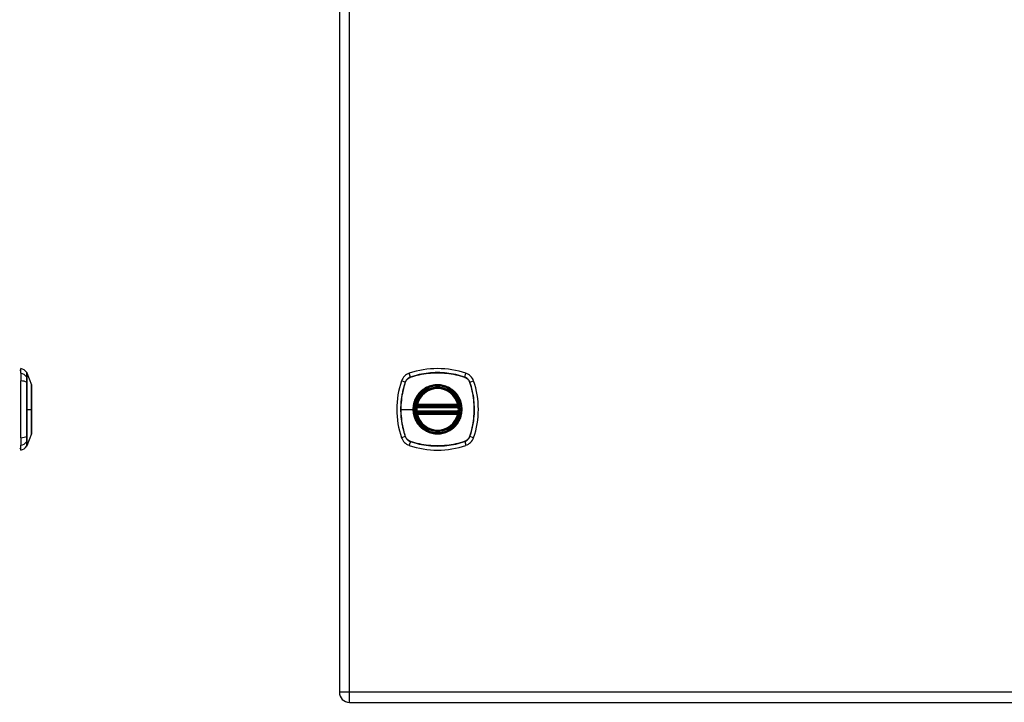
# Model space of a CAD drawing. Header units: inches. Extents: x 4 to 114, y 7 to 60.
# Tile 77 of 96: x 34 to 48, y 24 to 34. Entities that reach past the tile are written whole.
import ezdxf

# ---------------------------------------------------------------- set-up
doc = ezdxf.new("R2010")
doc.units = ezdxf.units.IN
doc.header["$MEASUREMENT"] = 0
doc.layers.add('Visible Edges(ANSI)', color=7, linetype='Continuous', lineweight=25)
doc.layers.add('Visible Tangent Edges(ANSI)', color=7, linetype='Continuous', lineweight=25)

msp = doc.modelspace()

# ---------------------------------------------------------------- linework, layer by layer
at = {"layer": 'Visible Edges(ANSI)'}
for p, q in [((38.327, 43.427), (38.327, 23.916)), ((33.708, 28.543), (33.708, 28.611)), ((33.708, 28.543), (33.708, 28.432)), ((33.708, 27.609), (33.708, 28.432)), ((33.795, 28.551), (33.862, 28.377)), ((39.454, 28.06), (40.047, 28.06)), ((39.458, 28.08), (40.043, 28.08)), ((40.047, 27.981), (39.454, 27.981)), ((40.043, 27.961), (39.458, 27.961)), ((33.708, 27.609), (33.708, 27.498)), ((33.862, 27.664), (33.795, 27.49)), ((33.708, 27.43), (33.708, 27.498)), ((38.473, 23.77), (62.099, 23.77))]:
    msp.add_line(p, q, dxfattribs=at)
at = {"layer": 'Visible Edges(ANSI)', "flags": 128}
for points in [[(33.863, 27.665), (33.863, 27.666), (33.863, 27.667), (33.863, 27.669), (33.863, 27.672), (33.863, 27.676), (33.863, 27.681), (33.863, 27.686), (33.863, 27.692), (33.863, 27.699), (33.863, 27.707), (33.863, 27.716), (33.863, 27.725), (33.863, 27.735), (33.863, 27.746), (33.863, 27.757), (33.863, 27.769), (33.863, 27.782), (33.863, 27.795), (33.863, 27.809), (33.863, 27.823), (33.863, 27.838), (33.863, 27.853), (33.863, 27.868), (33.863, 27.884), (33.863, 27.901), (33.863, 27.917), (33.863, 27.934), (33.863, 27.951), (33.863, 27.968), (33.863, 27.985), (33.863, 28.003), (33.863, 28.02), (33.863, 28.038), (33.863, 28.055), (33.863, 28.072), (33.863, 28.09), (33.863, 28.107), (33.863, 28.123), (33.863, 28.14), (33.863, 28.156), (33.863, 28.172), (33.863, 28.188), (33.863, 28.203), (33.863, 28.218), (33.863, 28.232), (33.863, 28.246), (33.863, 28.259), (33.863, 28.272), (33.863, 28.284), (33.863, 28.295), (33.863, 28.306), (33.863, 28.316), (33.863, 28.325), (33.863, 28.334), (33.863, 28.341), (33.863, 28.349), (33.863, 28.355), (33.863, 28.36), (33.863, 28.365), (33.863, 28.369), (33.863, 28.372), (33.863, 28.374), (33.863, 28.375), (33.863, 28.376)], [(39.442, 28.074), (39.442, 28.074), (39.442, 28.073), (39.442, 28.073), (39.442, 28.073), (39.442, 28.072), (39.442, 28.072), (39.442, 28.071), (39.442, 28.07), (39.441, 28.069), (39.441, 28.069), (39.441, 28.067), (39.441, 28.066), (39.441, 28.065), (39.441, 28.064), (39.44, 28.063), (39.44, 28.061), (39.44, 28.06), (39.44, 28.058), (39.44, 28.057), (39.439, 28.055), (39.439, 28.054), (39.439, 28.052), (39.439, 28.051), (39.439, 28.049)], [(39.439, 27.992), (39.439, 27.99), (39.439, 27.989), (39.439, 27.987), (39.439, 27.985), (39.44, 27.984), (39.44, 27.982), (39.44, 27.981), (39.44, 27.98), (39.44, 27.978), (39.441, 27.977), (39.441, 27.976), (39.441, 27.974), (39.441, 27.973), (39.441, 27.972), (39.441, 27.971), (39.442, 27.971), (39.442, 27.97), (39.442, 27.969), (39.442, 27.969), (39.442, 27.968), (39.442, 27.968), (39.442, 27.967), (39.442, 27.967), (39.442, 27.967)], [(40.062, 28.049), (40.062, 28.051), (40.062, 28.052), (40.062, 28.054), (40.062, 28.055), (40.061, 28.057), (40.061, 28.058), (40.061, 28.06), (40.061, 28.061), (40.061, 28.063), (40.06, 28.064), (40.06, 28.065), (40.06, 28.066), (40.06, 28.067), (40.06, 28.069), (40.06, 28.069), (40.06, 28.07), (40.059, 28.071), (40.059, 28.072), (40.059, 28.072), (40.059, 28.073), (40.059, 28.073), (40.059, 28.073), (40.059, 28.074), (40.059, 28.074)], [(40.059, 27.967), (40.059, 27.967), (40.059, 27.967), (40.059, 27.968), (40.059, 27.968), (40.059, 27.969), (40.059, 27.969), (40.059, 27.97), (40.06, 27.971), (40.06, 27.971), (40.06, 27.972), (40.06, 27.973), (40.06, 27.974), (40.06, 27.976), (40.06, 27.977), (40.061, 27.978), (40.061, 27.98), (40.061, 27.981), (40.061, 27.982), (40.061, 27.984), (40.062, 27.985), (40.062, 27.987), (40.062, 27.989), (40.062, 27.99), (40.062, 27.992)]]:
    msp.add_lwpolyline(points, dxfattribs=at)
at = {"layer": 'Visible Edges(ANSI)'}
for radius in [0.32, 0.315]:
    msp.add_circle((39.751, 28.02), radius, dxfattribs=at)
for centre, radius, start, end in [((33.716, 28.552), 0.0394, 101.537, 126.8699), ((33.691, 28.494), 0.118, 29.7291, 82.0587), ((39.751, 27.331), 1.28, 71.2278, 108.7722), ((33.785, 28.548), 0.00984, 21.2505, 29.7291), ((40.439, 28.02), 1.28, 161.2278, 198.7722), ((39.396, 28.375), 0.177, 108.7722, 161.2278), ((40.105, 28.375), 0.177, 18.7722, 71.2278), ((39.062, 28.02), 1.28, 341.2278, 18.7722), ((33.858, 28.376), 0.00492, 0.2088, 21.2505), ((39.751, 28.02), 0.313, 13.6344, 166.3656), ((39.751, 28.02), 0.313, 174.7499, 185.2501), ((39.751, 28.02), 0.313, 166.3656, 170.216), ((39.454, 28.072), 0.0118, 170.216, 270), ((39.458, 28.091), 0.0118, 166.3656, 270), ((40.043, 28.091), 0.0118, 270, 13.6344), ((40.047, 28.072), 0.0118, 270, 9.784), ((39.751, 28.02), 0.313, 9.784, 13.6344), ((39.751, 28.02), 0.313, 354.7499, 5.2501), ((39.454, 27.969), 0.0118, 90, 189.784), ((39.751, 28.02), 0.313, 189.784, 193.6344), ((39.458, 27.949), 0.0118, 90, 193.6344), ((39.751, 28.02), 0.313, 193.6344, 346.3656), ((40.043, 27.949), 0.0118, 346.3656, 90), ((40.047, 27.969), 0.0118, 350.216, 90), ((39.751, 28.02), 0.313, 346.3656, 350.216), ((33.858, 27.665), 0.00492, 338.7495, 359.7912), ((39.396, 27.666), 0.177, 198.7722, 251.2278), ((40.105, 27.666), 0.177, 288.7722, 341.2278), ((33.716, 27.489), 0.0394, 233.1301, 258.463), ((33.691, 27.547), 0.118, 277.9413, 330.2709), ((33.785, 27.493), 0.00984, 330.2709, 338.7495), ((39.751, 28.709), 1.28, 251.2278, 288.7722), ((38.473, 23.916), 0.146, 180, 270)]:
    msp.add_arc(centre, radius, start, end, dxfattribs=at)
at = {"layer": 'Visible Tangent Edges(ANSI)'}
for p, q in [((38.473, 23.916), (38.473, 43.427)), ((33.795, 28.486), (33.795, 28.486)), ((33.795, 28.412), (33.795, 28.413)), ((39.283, 28.414), (39.228, 28.432)), ((39.285, 28.412), (39.285, 28.413)), ((39.357, 28.488), (39.339, 28.543)), ((39.358, 28.486), (39.359, 28.486)), ((40.142, 28.486), (40.143, 28.486)), ((40.144, 28.488), (40.162, 28.543)), ((40.216, 28.413), (40.216, 28.412)), ((40.218, 28.414), (40.273, 28.432)), ((33.795, 28.02), (33.862, 28.02)), ((33.863, 28.02), (33.862, 28.02)), ((39.22, 28.02), (39.394, 28.02)), ((39.398, 28.02), (39.394, 28.02)), ((39.451, 28.048), (39.439, 28.049)), ((39.451, 27.993), (39.439, 27.992)), ((39.448, 28.073), (39.442, 28.074)), ((39.446, 28.094), (39.458, 28.091)), ((39.451, 28.048), (40.05, 28.048)), ((40.05, 27.993), (39.451, 27.993)), ((39.454, 28.06), (39.454, 28.07)), ((39.458, 28.08), (39.458, 28.091)), ((40.043, 28.091), (39.458, 28.091)), ((39.458, 28.07), (39.458, 28.08)), ((39.458, 28.07), (40.043, 28.07)), ((40.043, 28.091), (40.055, 28.094)), ((40.043, 28.091), (40.043, 28.08)), ((40.043, 28.08), (40.043, 28.07)), ((40.047, 28.07), (40.047, 28.06)), ((40.062, 28.049), (40.05, 28.048)), ((40.062, 27.992), (40.05, 27.993)), ((40.059, 28.074), (40.053, 28.073)), ((39.442, 27.967), (39.448, 27.968)), ((39.458, 27.949), (39.446, 27.947)), ((39.454, 27.971), (39.454, 27.981)), ((39.458, 27.961), (39.458, 27.971)), ((40.043, 27.971), (39.458, 27.971)), ((39.458, 27.949), (39.458, 27.961)), ((39.458, 27.949), (40.043, 27.949)), ((40.043, 27.971), (40.043, 27.961)), ((40.043, 27.961), (40.043, 27.949)), ((40.055, 27.947), (40.043, 27.949)), ((40.047, 27.981), (40.047, 27.971)), ((40.053, 27.968), (40.059, 27.967)), ((33.795, 27.628), (33.795, 27.628)), ((33.795, 27.555), (33.795, 27.555)), ((39.283, 27.627), (39.228, 27.609)), ((39.285, 27.628), (39.285, 27.628)), ((39.359, 27.555), (39.358, 27.555)), ((40.143, 27.555), (40.142, 27.555)), ((40.216, 27.628), (40.216, 27.628)), ((40.273, 27.609), (40.218, 27.627)), ((39.357, 27.553), (39.339, 27.498)), ((40.144, 27.553), (40.162, 27.498)), ((38.473, 23.916), (38.327, 23.916)), ((38.473, 23.77), (38.473, 23.916)), ((62.099, 23.916), (38.473, 23.916))]:
    msp.add_line(p, q, dxfattribs=at)
at = {"layer": 'Visible Tangent Edges(ANSI)', "flags": 128}
for points in [[(33.794, 28.553), (33.794, 28.552), (33.794, 28.552), (33.794, 28.552), (33.794, 28.551), (33.794, 28.55), (33.794, 28.549), (33.794, 28.547), (33.794, 28.545), (33.794, 28.543), (33.794, 28.541), (33.794, 28.539), (33.794, 28.536), (33.794, 28.534), (33.794, 28.53), (33.794, 28.527), (33.794, 28.524), (33.794, 28.52), (33.794, 28.516), (33.794, 28.512), (33.794, 28.508), (33.794, 28.503), (33.794, 28.498), (33.794, 28.493), (33.794, 28.488)], [(33.794, 28.488), (33.794, 28.486), (33.794, 28.485), (33.794, 28.483), (33.794, 28.481), (33.794, 28.479), (33.794, 28.476), (33.794, 28.474), (33.794, 28.471), (33.794, 28.469), (33.794, 28.466), (33.794, 28.463), (33.794, 28.46), (33.794, 28.456), (33.794, 28.453), (33.794, 28.449), (33.794, 28.446), (33.794, 28.442), (33.794, 28.438), (33.794, 28.434), (33.794, 28.43), (33.794, 28.426), (33.794, 28.422), (33.794, 28.418), (33.794, 28.414)], [(33.794, 28.414), (33.794, 28.382), (33.794, 28.35), (33.794, 28.318), (33.794, 28.285), (33.794, 28.252), (33.794, 28.219), (33.794, 28.186), (33.794, 28.153), (33.794, 28.12), (33.794, 28.087), (33.794, 28.053), (33.794, 28.02), (33.794, 27.987), (33.794, 27.953), (33.794, 27.92), (33.794, 27.887), (33.794, 27.854), (33.794, 27.821), (33.794, 27.788), (33.794, 27.755), (33.794, 27.723), (33.794, 27.691), (33.794, 27.659), (33.794, 27.627)], [(33.795, 28.486), (33.795, 28.491), (33.795, 28.496), (33.795, 28.501), (33.795, 28.506), (33.795, 28.51), (33.795, 28.514), (33.795, 28.518), (33.795, 28.522), (33.795, 28.526), (33.795, 28.529), (33.795, 28.532), (33.795, 28.535), (33.795, 28.537), (33.795, 28.54), (33.795, 28.542), (33.795, 28.544), (33.795, 28.546), (33.795, 28.547), (33.795, 28.548), (33.795, 28.549), (33.795, 28.55), (33.795, 28.551), (33.795, 28.551), (33.795, 28.551)], [(33.795, 28.413), (33.795, 28.417), (33.795, 28.421), (33.795, 28.425), (33.795, 28.429), (33.795, 28.433), (33.795, 28.437), (33.795, 28.441), (33.795, 28.444), (33.795, 28.448), (33.795, 28.451), (33.795, 28.455), (33.795, 28.458), (33.795, 28.461), (33.795, 28.464), (33.795, 28.467), (33.795, 28.469), (33.795, 28.472), (33.795, 28.474), (33.795, 28.477), (33.795, 28.479), (33.795, 28.481), (33.795, 28.483), (33.795, 28.484), (33.795, 28.486)], [(33.795, 28.02), (33.795, 28.037), (33.795, 28.054), (33.795, 28.07), (33.795, 28.087), (33.795, 28.103), (33.795, 28.12), (33.795, 28.137), (33.795, 28.153), (33.795, 28.17), (33.795, 28.186), (33.795, 28.203), (33.795, 28.219), (33.795, 28.236), (33.795, 28.252), (33.795, 28.268), (33.795, 28.285), (33.795, 28.301), (33.795, 28.317), (33.795, 28.333), (33.795, 28.349), (33.795, 28.365), (33.795, 28.381), (33.795, 28.397), (33.795, 28.412)], [(39.283, 28.414), (39.273, 28.382), (39.263, 28.35), (39.255, 28.318), (39.247, 28.285), (39.24, 28.252), (39.235, 28.219), (39.23, 28.186), (39.226, 28.153), (39.222, 28.12), (39.22, 28.087), (39.219, 28.053), (39.218, 28.02), (39.219, 27.987), (39.22, 27.953), (39.222, 27.92), (39.226, 27.887), (39.23, 27.854), (39.235, 27.821), (39.241, 27.788), (39.247, 27.755), (39.255, 27.723), (39.263, 27.691), (39.273, 27.659), (39.283, 27.627)], [(39.22, 28.02), (39.22, 28.037), (39.22, 28.054), (39.221, 28.07), (39.222, 28.087), (39.223, 28.103), (39.224, 28.12), (39.225, 28.137), (39.227, 28.153), (39.229, 28.17), (39.231, 28.186), (39.233, 28.203), (39.236, 28.219), (39.239, 28.236), (39.242, 28.252), (39.245, 28.268), (39.249, 28.285), (39.253, 28.301), (39.257, 28.317), (39.261, 28.333), (39.265, 28.349), (39.27, 28.365), (39.275, 28.381), (39.28, 28.397), (39.285, 28.412)], [(39.357, 28.488), (39.353, 28.486), (39.349, 28.485), (39.345, 28.483), (39.341, 28.481), (39.337, 28.479), (39.333, 28.476), (39.329, 28.474), (39.325, 28.471), (39.322, 28.469), (39.318, 28.466), (39.315, 28.463), (39.311, 28.46), (39.308, 28.456), (39.305, 28.453), (39.302, 28.449), (39.3, 28.446), (39.297, 28.442), (39.295, 28.438), (39.292, 28.434), (39.29, 28.43), (39.288, 28.426), (39.286, 28.422), (39.284, 28.418), (39.283, 28.414)], [(39.285, 28.413), (39.287, 28.417), (39.288, 28.421), (39.29, 28.425), (39.292, 28.429), (39.294, 28.433), (39.297, 28.437), (39.299, 28.441), (39.302, 28.444), (39.304, 28.448), (39.307, 28.451), (39.31, 28.455), (39.313, 28.458), (39.316, 28.461), (39.32, 28.464), (39.323, 28.467), (39.327, 28.469), (39.33, 28.472), (39.334, 28.474), (39.338, 28.477), (39.342, 28.479), (39.346, 28.481), (39.35, 28.483), (39.354, 28.484), (39.358, 28.486)], [(40.144, 28.488), (40.112, 28.498), (40.08, 28.508), (40.048, 28.516), (40.015, 28.524), (39.982, 28.531), (39.949, 28.536), (39.916, 28.541), (39.883, 28.545), (39.85, 28.549), (39.816, 28.551), (39.783, 28.552), (39.75, 28.553), (39.717, 28.552), (39.683, 28.551), (39.65, 28.548), (39.617, 28.545), (39.584, 28.541), (39.551, 28.536), (39.518, 28.53), (39.486, 28.524), (39.453, 28.516), (39.421, 28.508), (39.389, 28.498), (39.357, 28.488)], [(39.359, 28.486), (39.39, 28.496), (39.422, 28.506), (39.454, 28.514), (39.486, 28.522), (39.519, 28.529), (39.551, 28.535), (39.584, 28.54), (39.617, 28.544), (39.65, 28.547), (39.683, 28.549), (39.717, 28.551), (39.75, 28.551), (39.783, 28.551), (39.816, 28.549), (39.85, 28.547), (39.883, 28.544), (39.916, 28.54), (39.949, 28.535), (39.982, 28.529), (40.014, 28.522), (40.047, 28.514), (40.079, 28.506), (40.111, 28.496), (40.142, 28.486)], [(40.143, 28.486), (40.147, 28.484), (40.151, 28.483), (40.155, 28.481), (40.159, 28.479), (40.163, 28.477), (40.167, 28.474), (40.171, 28.472), (40.174, 28.469), (40.178, 28.467), (40.181, 28.464), (40.185, 28.461), (40.188, 28.458), (40.191, 28.455), (40.194, 28.451), (40.197, 28.448), (40.199, 28.444), (40.202, 28.441), (40.204, 28.437), (40.207, 28.433), (40.209, 28.429), (40.211, 28.425), (40.213, 28.421), (40.214, 28.417), (40.216, 28.413)], [(40.218, 28.414), (40.217, 28.418), (40.215, 28.422), (40.213, 28.426), (40.211, 28.43), (40.209, 28.434), (40.207, 28.438), (40.204, 28.442), (40.201, 28.446), (40.199, 28.449), (40.196, 28.453), (40.193, 28.456), (40.19, 28.46), (40.186, 28.463), (40.183, 28.466), (40.179, 28.469), (40.176, 28.471), (40.172, 28.474), (40.168, 28.476), (40.164, 28.479), (40.16, 28.481), (40.156, 28.483), (40.152, 28.485), (40.148, 28.486), (40.144, 28.488)], [(40.216, 28.412), (40.226, 28.381), (40.236, 28.349), (40.244, 28.317), (40.252, 28.285), (40.259, 28.252), (40.265, 28.22), (40.27, 28.187), (40.274, 28.154), (40.277, 28.121), (40.279, 28.088), (40.281, 28.054), (40.281, 28.021), (40.281, 27.988), (40.28, 27.955), (40.277, 27.921), (40.274, 27.888), (40.27, 27.855), (40.265, 27.822), (40.259, 27.789), (40.252, 27.757), (40.245, 27.724), (40.236, 27.692), (40.226, 27.66), (40.216, 27.628)], [(40.218, 27.627), (40.228, 27.659), (40.238, 27.691), (40.246, 27.723), (40.254, 27.756), (40.261, 27.789), (40.266, 27.822), (40.271, 27.855), (40.276, 27.888), (40.279, 27.921), (40.281, 27.955), (40.282, 27.988), (40.283, 28.021), (40.282, 28.054), (40.281, 28.088), (40.279, 28.121), (40.275, 28.154), (40.271, 28.187), (40.266, 28.22), (40.261, 28.253), (40.254, 28.285), (40.246, 28.318), (40.238, 28.35), (40.228, 28.382), (40.218, 28.414)], [(33.862, 28.377), (33.862, 28.377), (33.862, 28.377), (33.862, 28.376), (33.862, 28.375), (33.862, 28.374), (33.862, 28.372), (33.862, 28.37), (33.862, 28.368), (33.862, 28.365), (33.862, 28.362), (33.862, 28.359), (33.862, 28.356), (33.862, 28.352), (33.862, 28.348), (33.862, 28.344), (33.862, 28.34), (33.862, 28.335), (33.862, 28.33), (33.862, 28.325), (33.862, 28.319), (33.863, 28.314), (33.863, 28.308), (33.863, 28.301), (33.863, 28.295)], [(33.863, 28.295), (33.863, 28.293), (33.863, 28.291), (33.863, 28.29), (33.863, 28.288), (33.863, 28.286), (33.863, 28.284), (33.863, 28.282), (33.863, 28.28), (33.863, 28.278), (33.863, 28.277), (33.863, 28.275), (33.863, 28.273), (33.863, 28.271), (33.863, 28.269), (33.863, 28.267), (33.863, 28.265), (33.863, 28.263), (33.863, 28.261), (33.863, 28.259), (33.863, 28.256), (33.863, 28.254), (33.863, 28.252), (33.863, 28.25), (33.863, 28.248)], [(39.398, 28.02), (39.407, 28.099), (39.433, 28.173), (39.475, 28.24), (39.531, 28.296), (39.598, 28.338), (39.672, 28.364), (39.751, 28.373), (39.829, 28.364), (39.904, 28.338), (39.971, 28.296), (40.026, 28.24), (40.068, 28.173), (40.094, 28.099), (40.103, 28.02), (40.094, 27.942), (40.068, 27.867), (40.026, 27.8), (39.97, 27.745), (39.903, 27.703), (39.829, 27.677), (39.75, 27.668), (39.672, 27.677), (39.597, 27.703), (39.53, 27.745), (39.475, 27.801), (39.433, 27.868), (39.407, 27.942), (39.398, 28.02)], [(39.523, 28.295), (39.521, 28.293), (39.519, 28.291), (39.517, 28.29), (39.515, 28.288), (39.512, 28.286), (39.51, 28.284), (39.508, 28.282), (39.506, 28.28), (39.504, 28.278), (39.502, 28.277), (39.5, 28.275), (39.498, 28.273), (39.496, 28.271), (39.494, 28.269), (39.493, 28.267), (39.491, 28.265), (39.489, 28.263), (39.487, 28.261), (39.485, 28.259), (39.483, 28.256), (39.481, 28.254), (39.479, 28.252), (39.478, 28.25), (39.476, 28.248)], [(39.978, 28.295), (39.962, 28.308), (39.945, 28.319), (39.927, 28.33), (39.909, 28.34), (39.891, 28.348), (39.871, 28.356), (39.852, 28.362), (39.832, 28.368), (39.812, 28.372), (39.792, 28.375), (39.771, 28.377), (39.751, 28.377), (39.73, 28.377), (39.709, 28.375), (39.689, 28.372), (39.669, 28.368), (39.649, 28.362), (39.629, 28.356), (39.61, 28.348), (39.592, 28.34), (39.573, 28.33), (39.556, 28.319), (39.539, 28.308), (39.523, 28.295)], [(40.025, 28.248), (40.023, 28.25), (40.022, 28.252), (40.02, 28.254), (40.018, 28.256), (40.016, 28.258), (40.014, 28.261), (40.012, 28.263), (40.01, 28.265), (40.009, 28.267), (40.007, 28.269), (40.005, 28.271), (40.003, 28.273), (40.001, 28.275), (39.999, 28.276), (39.997, 28.278), (39.995, 28.28), (39.993, 28.282), (39.991, 28.284), (39.989, 28.286), (39.987, 28.288), (39.984, 28.29), (39.982, 28.291), (39.98, 28.293), (39.978, 28.295)], [(33.863, 28.248), (33.863, 28.24), (33.863, 28.232), (33.863, 28.223), (33.862, 28.215), (33.862, 28.206), (33.862, 28.197), (33.862, 28.188), (33.862, 28.179), (33.862, 28.17), (33.862, 28.16), (33.862, 28.151), (33.862, 28.141), (33.862, 28.132), (33.862, 28.122), (33.862, 28.112), (33.862, 28.102), (33.862, 28.092), (33.862, 28.082), (33.862, 28.072), (33.862, 28.061), (33.862, 28.051), (33.862, 28.041), (33.862, 28.031), (33.862, 28.02)], [(39.476, 28.248), (39.469, 28.24), (39.463, 28.232), (39.457, 28.223), (39.451, 28.215), (39.446, 28.206), (39.441, 28.197), (39.436, 28.188), (39.431, 28.179), (39.427, 28.17), (39.422, 28.16), (39.418, 28.151), (39.415, 28.141), (39.411, 28.132), (39.408, 28.122), (39.406, 28.112), (39.403, 28.102), (39.401, 28.092), (39.399, 28.082), (39.397, 28.072), (39.396, 28.061), (39.395, 28.051), (39.394, 28.041), (39.394, 28.031), (39.394, 28.02)], [(40.025, 27.793), (40.038, 27.809), (40.049, 27.826), (40.06, 27.843), (40.07, 27.862), (40.079, 27.88), (40.086, 27.899), (40.093, 27.919), (40.098, 27.939), (40.102, 27.959), (40.105, 27.979), (40.107, 28), (40.107, 28.021), (40.107, 28.041), (40.105, 28.062), (40.102, 28.082), (40.098, 28.102), (40.093, 28.122), (40.086, 28.142), (40.078, 28.161), (40.07, 28.18), (40.06, 28.198), (40.049, 28.215), (40.038, 28.232), (40.025, 28.248)], [(33.795, 27.628), (33.795, 27.644), (33.795, 27.66), (33.795, 27.676), (33.795, 27.692), (33.795, 27.708), (33.795, 27.724), (33.795, 27.74), (33.795, 27.756), (33.795, 27.772), (33.795, 27.789), (33.795, 27.805), (33.795, 27.822), (33.795, 27.838), (33.795, 27.854), (33.795, 27.871), (33.795, 27.888), (33.795, 27.904), (33.795, 27.921), (33.795, 27.937), (33.795, 27.954), (33.795, 27.971), (33.795, 27.987), (33.795, 28.004), (33.795, 28.02)], [(33.862, 28.02), (33.862, 28.01), (33.862, 28), (33.862, 27.99), (33.862, 27.979), (33.862, 27.969), (33.862, 27.959), (33.862, 27.949), (33.862, 27.939), (33.862, 27.929), (33.862, 27.919), (33.862, 27.909), (33.862, 27.899), (33.862, 27.89), (33.862, 27.88), (33.862, 27.871), (33.862, 27.862), (33.862, 27.852), (33.862, 27.843), (33.862, 27.835), (33.862, 27.826), (33.863, 27.817), (33.863, 27.809), (33.863, 27.801), (33.863, 27.793)], [(39.285, 27.628), (39.28, 27.644), (39.275, 27.66), (39.27, 27.676), (39.265, 27.692), (39.261, 27.708), (39.257, 27.724), (39.253, 27.74), (39.249, 27.756), (39.245, 27.772), (39.242, 27.789), (39.239, 27.805), (39.236, 27.822), (39.234, 27.838), (39.231, 27.854), (39.229, 27.871), (39.227, 27.888), (39.225, 27.904), (39.224, 27.921), (39.223, 27.937), (39.222, 27.954), (39.221, 27.971), (39.22, 27.987), (39.22, 28.004), (39.22, 28.02)], [(39.394, 28.02), (39.394, 28.01), (39.394, 28), (39.395, 27.99), (39.396, 27.979), (39.397, 27.969), (39.399, 27.959), (39.401, 27.949), (39.403, 27.939), (39.406, 27.929), (39.408, 27.919), (39.412, 27.909), (39.415, 27.899), (39.418, 27.89), (39.422, 27.88), (39.427, 27.871), (39.431, 27.862), (39.436, 27.852), (39.441, 27.843), (39.446, 27.835), (39.452, 27.826), (39.457, 27.817), (39.463, 27.809), (39.469, 27.801), (39.476, 27.793)], [(39.446, 28.094), (39.446, 28.093), (39.446, 28.092), (39.446, 28.091), (39.446, 28.09), (39.445, 28.089), (39.445, 28.089), (39.445, 28.088), (39.445, 28.087), (39.445, 28.086), (39.445, 28.085), (39.445, 28.084), (39.445, 28.083), (39.445, 28.082), (39.445, 28.081), (39.446, 28.08), (39.446, 28.079), (39.446, 28.078), (39.446, 28.077), (39.446, 28.077), (39.447, 28.076), (39.447, 28.075), (39.447, 28.074), (39.448, 28.073), (39.448, 28.073)], [(39.448, 28.073), (39.448, 28.072), (39.448, 28.072), (39.449, 28.072), (39.449, 28.072), (39.449, 28.072), (39.449, 28.072), (39.449, 28.072), (39.45, 28.071), (39.45, 28.071), (39.45, 28.071), (39.45, 28.071), (39.451, 28.071), (39.451, 28.071), (39.451, 28.071), (39.451, 28.071), (39.452, 28.07), (39.452, 28.07), (39.452, 28.07), (39.452, 28.07), (39.453, 28.07), (39.453, 28.07), (39.453, 28.07), (39.453, 28.07), (39.454, 28.07)], [(39.451, 28.048), (39.451, 28.049), (39.451, 28.05), (39.451, 28.05), (39.451, 28.051), (39.451, 28.052), (39.452, 28.052), (39.452, 28.053), (39.452, 28.054), (39.452, 28.055), (39.452, 28.055), (39.452, 28.056), (39.453, 28.056), (39.453, 28.057), (39.453, 28.057), (39.453, 28.058), (39.453, 28.058), (39.453, 28.059), (39.453, 28.059), (39.454, 28.059), (39.454, 28.059), (39.454, 28.06), (39.454, 28.06), (39.454, 28.06), (39.454, 28.06)], [(39.454, 27.981), (39.454, 27.981), (39.454, 27.981), (39.454, 27.981), (39.454, 27.981), (39.454, 27.982), (39.453, 27.982), (39.453, 27.982), (39.453, 27.983), (39.453, 27.983), (39.453, 27.983), (39.453, 27.984), (39.453, 27.985), (39.452, 27.985), (39.452, 27.986), (39.452, 27.986), (39.452, 27.987), (39.452, 27.988), (39.452, 27.988), (39.451, 27.989), (39.451, 27.99), (39.451, 27.991), (39.451, 27.991), (39.451, 27.992), (39.451, 27.993)], [(39.454, 28.07), (39.454, 28.07), (39.454, 28.07), (39.454, 28.07), (39.454, 28.07), (39.455, 28.07), (39.455, 28.07), (39.455, 28.07), (39.455, 28.07), (39.455, 28.07), (39.455, 28.07), (39.456, 28.07), (39.456, 28.07), (39.456, 28.07), (39.456, 28.07), (39.456, 28.07), (39.456, 28.07), (39.457, 28.07), (39.457, 28.07), (39.457, 28.07), (39.457, 28.07), (39.457, 28.07), (39.457, 28.07), (39.458, 28.07), (39.458, 28.07)], [(40.043, 28.07), (40.043, 28.07), (40.044, 28.07), (40.044, 28.07), (40.044, 28.07), (40.044, 28.07), (40.044, 28.07), (40.044, 28.07), (40.045, 28.07), (40.045, 28.07), (40.045, 28.07), (40.045, 28.07), (40.045, 28.07), (40.045, 28.07), (40.046, 28.07), (40.046, 28.07), (40.046, 28.07), (40.046, 28.07), (40.046, 28.07), (40.046, 28.07), (40.047, 28.07), (40.047, 28.07), (40.047, 28.07), (40.047, 28.07), (40.047, 28.07)], [(40.047, 28.07), (40.048, 28.07), (40.048, 28.07), (40.048, 28.07), (40.048, 28.07), (40.049, 28.07), (40.049, 28.07), (40.049, 28.07), (40.049, 28.07), (40.05, 28.071), (40.05, 28.071), (40.05, 28.071), (40.05, 28.071), (40.051, 28.071), (40.051, 28.071), (40.051, 28.071), (40.051, 28.071), (40.052, 28.072), (40.052, 28.072), (40.052, 28.072), (40.052, 28.072), (40.052, 28.072), (40.053, 28.072), (40.053, 28.072), (40.053, 28.073)], [(40.047, 28.06), (40.047, 28.06), (40.047, 28.06), (40.047, 28.06), (40.047, 28.059), (40.048, 28.059), (40.048, 28.059), (40.048, 28.059), (40.048, 28.058), (40.048, 28.058), (40.048, 28.057), (40.048, 28.057), (40.048, 28.056), (40.049, 28.056), (40.049, 28.055), (40.049, 28.055), (40.049, 28.054), (40.049, 28.053), (40.049, 28.052), (40.05, 28.052), (40.05, 28.051), (40.05, 28.05), (40.05, 28.05), (40.05, 28.049), (40.05, 28.048)], [(40.05, 27.993), (40.05, 27.992), (40.05, 27.991), (40.05, 27.991), (40.05, 27.99), (40.05, 27.989), (40.049, 27.988), (40.049, 27.988), (40.049, 27.987), (40.049, 27.986), (40.049, 27.986), (40.049, 27.985), (40.048, 27.985), (40.048, 27.984), (40.048, 27.983), (40.048, 27.983), (40.048, 27.983), (40.048, 27.982), (40.048, 27.982), (40.048, 27.982), (40.047, 27.981), (40.047, 27.981), (40.047, 27.981), (40.047, 27.981), (40.047, 27.981)], [(40.053, 28.073), (40.053, 28.073), (40.054, 28.074), (40.054, 28.075), (40.054, 28.076), (40.055, 28.077), (40.055, 28.077), (40.055, 28.078), (40.055, 28.079), (40.055, 28.08), (40.056, 28.081), (40.056, 28.082), (40.056, 28.083), (40.056, 28.084), (40.056, 28.085), (40.056, 28.086), (40.056, 28.087), (40.056, 28.088), (40.056, 28.089), (40.056, 28.089), (40.055, 28.09), (40.055, 28.091), (40.055, 28.092), (40.055, 28.093), (40.055, 28.094)], [(39.448, 27.968), (39.448, 27.968), (39.447, 27.967), (39.447, 27.966), (39.447, 27.965), (39.446, 27.964), (39.446, 27.963), (39.446, 27.963), (39.446, 27.962), (39.446, 27.961), (39.445, 27.96), (39.445, 27.959), (39.445, 27.958), (39.445, 27.957), (39.445, 27.956), (39.445, 27.955), (39.445, 27.954), (39.445, 27.953), (39.445, 27.952), (39.445, 27.951), (39.446, 27.95), (39.446, 27.949), (39.446, 27.949), (39.446, 27.948), (39.446, 27.947)], [(39.454, 27.971), (39.453, 27.971), (39.453, 27.971), (39.453, 27.971), (39.453, 27.971), (39.452, 27.971), (39.452, 27.971), (39.452, 27.97), (39.452, 27.97), (39.451, 27.97), (39.451, 27.97), (39.451, 27.97), (39.451, 27.97), (39.45, 27.97), (39.45, 27.97), (39.45, 27.97), (39.45, 27.969), (39.449, 27.969), (39.449, 27.969), (39.449, 27.969), (39.449, 27.969), (39.449, 27.969), (39.448, 27.969), (39.448, 27.968), (39.448, 27.968)], [(39.458, 27.971), (39.458, 27.971), (39.457, 27.971), (39.457, 27.971), (39.457, 27.971), (39.457, 27.971), (39.457, 27.971), (39.457, 27.971), (39.456, 27.971), (39.456, 27.971), (39.456, 27.971), (39.456, 27.971), (39.456, 27.971), (39.456, 27.971), (39.455, 27.971), (39.455, 27.971), (39.455, 27.971), (39.455, 27.971), (39.455, 27.971), (39.455, 27.971), (39.454, 27.971), (39.454, 27.971), (39.454, 27.971), (39.454, 27.971), (39.454, 27.971)], [(40.047, 27.971), (40.047, 27.971), (40.047, 27.971), (40.047, 27.971), (40.047, 27.971), (40.046, 27.971), (40.046, 27.971), (40.046, 27.971), (40.046, 27.971), (40.046, 27.971), (40.046, 27.971), (40.045, 27.971), (40.045, 27.971), (40.045, 27.971), (40.045, 27.971), (40.045, 27.971), (40.045, 27.971), (40.044, 27.971), (40.044, 27.971), (40.044, 27.971), (40.044, 27.971), (40.044, 27.971), (40.044, 27.971), (40.043, 27.971), (40.043, 27.971)], [(40.053, 27.968), (40.053, 27.968), (40.053, 27.969), (40.052, 27.969), (40.052, 27.969), (40.052, 27.969), (40.052, 27.969), (40.052, 27.969), (40.051, 27.969), (40.051, 27.97), (40.051, 27.97), (40.051, 27.97), (40.05, 27.97), (40.05, 27.97), (40.05, 27.97), (40.05, 27.97), (40.049, 27.97), (40.049, 27.97), (40.049, 27.971), (40.049, 27.971), (40.048, 27.971), (40.048, 27.971), (40.048, 27.971), (40.048, 27.971), (40.047, 27.971)], [(40.055, 27.947), (40.055, 27.948), (40.055, 27.949), (40.055, 27.949), (40.055, 27.95), (40.056, 27.951), (40.056, 27.952), (40.056, 27.953), (40.056, 27.954), (40.056, 27.955), (40.056, 27.956), (40.056, 27.957), (40.056, 27.958), (40.056, 27.959), (40.056, 27.96), (40.055, 27.961), (40.055, 27.962), (40.055, 27.963), (40.055, 27.963), (40.055, 27.964), (40.054, 27.965), (40.054, 27.966), (40.054, 27.967), (40.053, 27.968), (40.053, 27.968)], [(33.863, 27.746), (33.863, 27.739), (33.863, 27.733), (33.863, 27.727), (33.862, 27.721), (33.862, 27.716), (33.862, 27.711), (33.862, 27.706), (33.862, 27.701), (33.862, 27.697), (33.862, 27.692), (33.862, 27.688), (33.862, 27.685), (33.862, 27.681), (33.862, 27.678), (33.862, 27.676), (33.862, 27.673), (33.862, 27.671), (33.862, 27.669), (33.862, 27.667), (33.862, 27.666), (33.862, 27.665), (33.862, 27.664), (33.862, 27.664), (33.862, 27.664)], [(33.863, 27.793), (33.863, 27.791), (33.863, 27.789), (33.863, 27.787), (33.863, 27.784), (33.863, 27.782), (33.863, 27.78), (33.863, 27.778), (33.863, 27.776), (33.863, 27.774), (33.863, 27.772), (33.863, 27.77), (33.863, 27.768), (33.863, 27.766), (33.863, 27.764), (33.863, 27.762), (33.863, 27.761), (33.863, 27.759), (33.863, 27.757), (33.863, 27.755), (33.863, 27.753), (33.863, 27.751), (33.863, 27.749), (33.863, 27.748), (33.863, 27.746)], [(39.476, 27.793), (39.478, 27.791), (39.479, 27.789), (39.481, 27.787), (39.483, 27.784), (39.485, 27.782), (39.487, 27.78), (39.489, 27.778), (39.491, 27.776), (39.493, 27.774), (39.494, 27.772), (39.496, 27.77), (39.498, 27.768), (39.5, 27.766), (39.502, 27.764), (39.504, 27.762), (39.506, 27.761), (39.508, 27.759), (39.51, 27.757), (39.512, 27.755), (39.515, 27.753), (39.517, 27.751), (39.519, 27.749), (39.521, 27.748), (39.523, 27.746)], [(39.523, 27.746), (39.539, 27.733), (39.556, 27.721), (39.574, 27.711), (39.592, 27.701), (39.61, 27.692), (39.63, 27.685), (39.649, 27.678), (39.669, 27.673), (39.689, 27.669), (39.709, 27.666), (39.73, 27.664), (39.751, 27.664), (39.771, 27.664), (39.792, 27.666), (39.812, 27.669), (39.832, 27.673), (39.852, 27.678), (39.872, 27.685), (39.891, 27.692), (39.91, 27.701), (39.928, 27.711), (39.945, 27.721), (39.962, 27.733), (39.978, 27.746)], [(39.978, 27.746), (39.98, 27.748), (39.982, 27.749), (39.984, 27.751), (39.987, 27.753), (39.989, 27.755), (39.991, 27.757), (39.993, 27.759), (39.995, 27.761), (39.997, 27.762), (39.999, 27.764), (40.001, 27.766), (40.003, 27.768), (40.005, 27.77), (40.007, 27.772), (40.009, 27.774), (40.01, 27.776), (40.012, 27.778), (40.014, 27.78), (40.016, 27.782), (40.018, 27.784), (40.02, 27.787), (40.022, 27.789), (40.023, 27.791), (40.025, 27.793)], [(33.794, 27.627), (33.794, 27.623), (33.794, 27.619), (33.794, 27.615), (33.794, 27.611), (33.794, 27.607), (33.794, 27.603), (33.794, 27.599), (33.794, 27.595), (33.794, 27.592), (33.794, 27.588), (33.794, 27.585), (33.794, 27.581), (33.794, 27.578), (33.794, 27.575), (33.794, 27.572), (33.794, 27.569), (33.794, 27.567), (33.794, 27.564), (33.794, 27.562), (33.794, 27.56), (33.794, 27.558), (33.794, 27.556), (33.794, 27.554), (33.794, 27.553)], [(33.795, 27.555), (33.795, 27.556), (33.795, 27.558), (33.795, 27.56), (33.795, 27.562), (33.795, 27.564), (33.795, 27.566), (33.795, 27.569), (33.795, 27.571), (33.795, 27.574), (33.795, 27.577), (33.795, 27.58), (33.795, 27.583), (33.795, 27.586), (33.795, 27.59), (33.795, 27.593), (33.795, 27.597), (33.795, 27.6), (33.795, 27.604), (33.795, 27.608), (33.795, 27.612), (33.795, 27.616), (33.795, 27.62), (33.795, 27.624), (33.795, 27.628)], [(33.795, 27.49), (33.795, 27.49), (33.795, 27.49), (33.795, 27.491), (33.795, 27.491), (33.795, 27.492), (33.795, 27.494), (33.795, 27.495), (33.795, 27.497), (33.795, 27.499), (33.795, 27.501), (33.795, 27.503), (33.795, 27.506), (33.795, 27.509), (33.795, 27.512), (33.795, 27.515), (33.795, 27.519), (33.795, 27.523), (33.795, 27.526), (33.795, 27.531), (33.795, 27.535), (33.795, 27.54), (33.795, 27.544), (33.795, 27.549), (33.795, 27.555)], [(39.283, 27.627), (39.284, 27.623), (39.286, 27.619), (39.288, 27.615), (39.29, 27.611), (39.292, 27.607), (39.295, 27.603), (39.297, 27.599), (39.3, 27.595), (39.302, 27.592), (39.305, 27.588), (39.308, 27.585), (39.311, 27.581), (39.315, 27.578), (39.318, 27.575), (39.322, 27.572), (39.325, 27.569), (39.329, 27.567), (39.333, 27.564), (39.337, 27.562), (39.341, 27.56), (39.345, 27.558), (39.349, 27.556), (39.353, 27.554), (39.357, 27.553)], [(39.358, 27.555), (39.354, 27.556), (39.35, 27.558), (39.346, 27.56), (39.342, 27.562), (39.338, 27.564), (39.334, 27.566), (39.33, 27.569), (39.327, 27.571), (39.323, 27.574), (39.32, 27.577), (39.316, 27.58), (39.313, 27.583), (39.31, 27.586), (39.307, 27.59), (39.304, 27.593), (39.302, 27.597), (39.299, 27.6), (39.297, 27.604), (39.294, 27.608), (39.292, 27.612), (39.29, 27.616), (39.288, 27.62), (39.287, 27.624), (39.285, 27.628)], [(40.142, 27.555), (40.111, 27.544), (40.079, 27.535), (40.047, 27.526), (40.015, 27.519), (39.982, 27.512), (39.95, 27.506), (39.917, 27.501), (39.884, 27.497), (39.851, 27.494), (39.818, 27.491), (39.784, 27.49), (39.751, 27.49), (39.718, 27.49), (39.685, 27.491), (39.652, 27.494), (39.618, 27.497), (39.585, 27.501), (39.552, 27.506), (39.519, 27.512), (39.487, 27.519), (39.454, 27.526), (39.422, 27.535), (39.39, 27.544), (39.359, 27.555)], [(40.216, 27.628), (40.214, 27.624), (40.213, 27.62), (40.211, 27.616), (40.209, 27.612), (40.207, 27.608), (40.204, 27.604), (40.202, 27.6), (40.199, 27.597), (40.197, 27.593), (40.194, 27.59), (40.191, 27.586), (40.188, 27.583), (40.185, 27.58), (40.181, 27.577), (40.178, 27.574), (40.174, 27.571), (40.171, 27.569), (40.167, 27.566), (40.163, 27.564), (40.159, 27.562), (40.155, 27.56), (40.151, 27.558), (40.147, 27.556), (40.143, 27.555)], [(40.144, 27.553), (40.148, 27.554), (40.152, 27.556), (40.156, 27.558), (40.16, 27.56), (40.164, 27.562), (40.168, 27.564), (40.172, 27.567), (40.176, 27.569), (40.179, 27.572), (40.183, 27.575), (40.186, 27.578), (40.19, 27.581), (40.193, 27.585), (40.196, 27.588), (40.199, 27.592), (40.201, 27.595), (40.204, 27.599), (40.207, 27.603), (40.209, 27.607), (40.211, 27.611), (40.213, 27.615), (40.215, 27.619), (40.217, 27.623), (40.218, 27.627)], [(33.794, 27.553), (33.794, 27.548), (33.794, 27.543), (33.794, 27.538), (33.794, 27.533), (33.794, 27.529), (33.794, 27.525), (33.794, 27.521), (33.794, 27.517), (33.794, 27.514), (33.794, 27.51), (33.794, 27.507), (33.794, 27.505), (33.794, 27.502), (33.794, 27.5), (33.794, 27.497), (33.794, 27.495), (33.794, 27.494), (33.794, 27.492), (33.794, 27.491), (33.794, 27.49), (33.794, 27.489), (33.794, 27.489), (33.794, 27.488), (33.794, 27.488)], [(39.357, 27.553), (39.389, 27.543), (39.421, 27.533), (39.453, 27.525), (39.486, 27.517), (39.519, 27.51), (39.552, 27.504), (39.585, 27.499), (39.618, 27.495), (39.651, 27.492), (39.685, 27.49), (39.718, 27.489), (39.751, 27.488), (39.785, 27.489), (39.818, 27.49), (39.851, 27.492), (39.884, 27.496), (39.917, 27.5), (39.95, 27.505), (39.983, 27.51), (40.015, 27.517), (40.048, 27.525), (40.08, 27.533), (40.112, 27.543), (40.144, 27.553)]]:
    msp.add_lwpolyline(points, dxfattribs=at)
at = {"layer": 'Visible Tangent Edges(ANSI)'}
for radius in [0.346, 0.342, 0.325, 0.324]:
    msp.add_circle((39.751, 28.02), radius, dxfattribs=at)
for start, end in [(13.6344, 166.3656), (174.7499, 185.2501), (354.7499, 5.2501), (193.6344, 346.3656)]:
    msp.add_arc((39.751, 28.02), 0.301, start, end, dxfattribs=at)
for centre, major_axis, ratio, start_param, end_param in [((33.691, 28.432), (0.118, 0), 0.946806, 0.522838, 1.432195), ((33.691, 28.395), (0.118, 0), 0.321806, 0.522838, 1.432195), ((33.785, 28.483), (0.00984, -0.00009), 0.948405, 0.290838, 0.531485), ((33.785, 28.412), (0.00984, 0.00003), 0.317047, 0.281217, 0.521863), ((39.288, 28.412), (0.00933, -0.00312), 0.002893, 1.85298, 2.093627), ((39.359, 28.483), (0.00312, -0.00933), 0.002893, 4.189559, 4.430205), ((40.142, 28.483), (-0.00312, -0.00933), 0.002893, 1.85298, 2.093627), ((40.213, 28.412), (-0.00933, -0.00312), 0.002893, 4.189559, 4.430205), ((39.442, 28.074), (0.00773, 0.00893), 0.431674, 4.96723, 6.283185), ((39.454, 28.068), (0.0021, 0.0116), 0.025638, 0, 1.426581), ((40.047, 28.068), (-0.0021, 0.0116), 0.025638, 4.856604, 6.283185), ((40.059, 28.074), (-0.00773, 0.00893), 0.431674, 0, 1.315955), ((39.442, 27.967), (0.00773, -0.00893), 0.431674, 0, 1.315955), ((39.454, 27.973), (0.0021, -0.0116), 0.025638, 4.856604, 6.283185), ((40.047, 27.973), (-0.0021, -0.0116), 0.025638, 0, 1.426581), ((40.059, 27.967), (-0.00773, -0.00893), 0.431674, 4.96723, 6.283185), ((33.691, 27.646), (0.118, 0), 0.321806, 4.850991, 5.760348), ((33.785, 27.629), (0.00984, -0.00003), 0.317047, 5.761322, 6.001968), ((33.785, 27.558), (0.00984, 0.00009), 0.948405, 5.751701, 5.992347), ((39.288, 27.629), (0.00933, 0.00312), 0.002893, 4.189559, 4.430205), ((39.359, 27.558), (0.00312, 0.00933), 0.002893, 1.85298, 2.093627), ((40.142, 27.558), (0.00312, -0.00933), 0.002893, 1.047966, 1.288612), ((40.213, 27.629), (-0.00933, 0.00312), 0.002893, 1.85298, 2.093627), ((33.691, 27.609), (0.118, 0), 0.946806, 4.850991, 5.760348)]:
    msp.add_ellipse(centre, major_axis=major_axis, ratio=ratio, start_param=start_param, end_param=end_param, dxfattribs=at)

doc.saveas('drawing.dxf')
